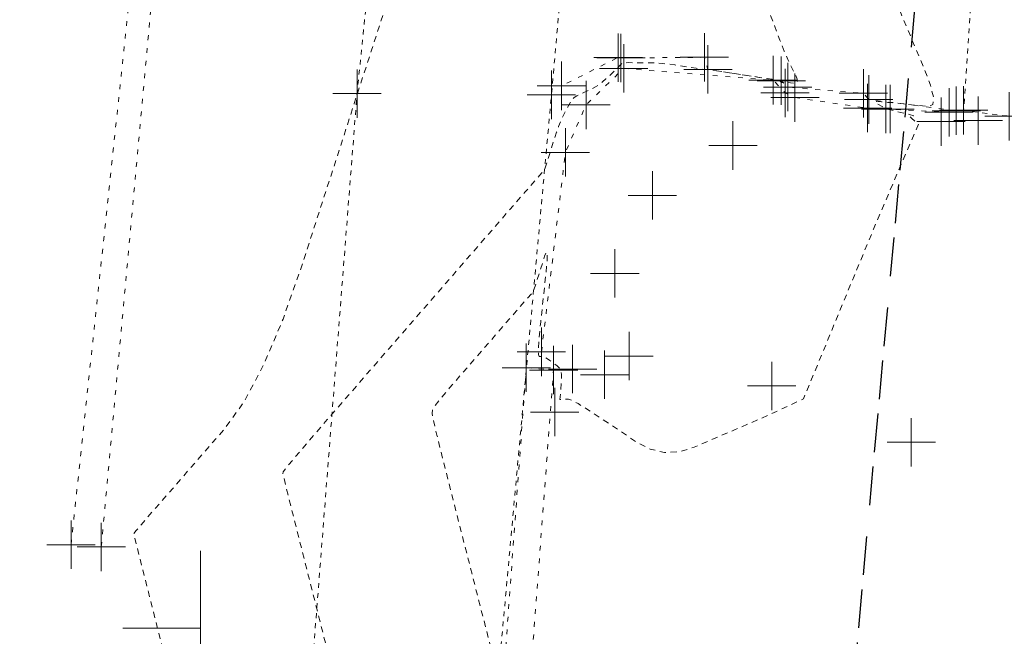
# Model space of a CAD drawing. Header units: feet. Extents: x 1620773 to 1693143, y 557267 to 607752.
# Tile 5 of 256: x 1620938 to 1620959, y 607100 to 607113. Entities that reach past the tile are written whole.
import ezdxf

# ---------------------------------------------------------------- set-up
doc = ezdxf.new("R2010")
doc.units = ezdxf.units.FT
doc.header["$MEASUREMENT"] = 0
for name, pattern in [('DGN Style 1', [0.16325, 0.000271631, -0.162979]), ('DGN Style 5', [0.190142, 0.081489, -0.108652]), ('esmtshex', [4.75, 0.8, -0.325, -0.325, 0.8, -0.3, 0.8, -0.3, 0.8, -0.3]), ('HIDDEN2', [0.1875, 0.125, -0.0625])]:
    doc.linetypes.add(name, pattern=pattern)
for name, color, linetype, lineweight in [('DT_X_Contour_Major', 1, 'HIDDEN2', 9), ('PV_X_Curb', 120, 'DGN Style 1', 0), ('PV_X_Steps', 120, 'DGN Style 1', 0), ('PV_X_Walk', 120, 'DGN Style 5', 0), ('RD_X_Wall', 120, 'DGN Style 1', 0), ('RW_X_Esmt_SH', 6, 'esmtshex', 30), ('SN_X_Public', 3, 'Continuous', 0)]:
    doc.layers.add(name, color=color, linetype=linetype, lineweight=lineweight)
doc.layers.add('DT_X_Contour_Minor', color=1, linetype='HIDDEN2', lineweight=9, transparency=0.5)
doc.layers.add('SV_X_Shot_Marker (Construction)', color=40, linetype='Continuous', lineweight=0, transparency=0.5)

# ---------------------------------------------------------------- blocks, each defined once
blk = doc.blocks.new('SVPT_490')
at = {"layer": 'SV_X_Shot_Marker (Construction)', "transparency": 33554495}
for p, q in [((0, 0.025), (0, -0.025)), ((-0.025, 0), (0.025, 0))]:
    blk.add_line(p, q, dxfattribs=at)
blk.add_point((0, 0), dxfattribs=at)
blk = doc.blocks.new('SVPT_491')
at = {"layer": 'SV_X_Shot_Marker (Construction)', "transparency": 33554495}
for p, q in [((0, 0.025), (0, -0.025)), ((-0.025, 0), (0.025, 0))]:
    blk.add_line(p, q, dxfattribs=at)
blk.add_point((0, 0), dxfattribs=at)
blk = doc.blocks.new('SVPT_494')
at = {"layer": 'SV_X_Shot_Marker (Construction)', "transparency": 33554495}
for p, q in [((0, 0.025), (0, -0.025)), ((-0.025, 0), (0.025, 0))]:
    blk.add_line(p, q, dxfattribs=at)
blk.add_point((0, 0), dxfattribs=at)
blk = doc.blocks.new('SVPT_495')
at = {"layer": 'SV_X_Shot_Marker (Construction)', "transparency": 33554495}
for p, q in [((0, 0.025), (0, -0.025)), ((-0.025, 0), (0.025, 0))]:
    blk.add_line(p, q, dxfattribs=at)
blk.add_point((0, 0), dxfattribs=at)
blk = doc.blocks.new('SGN1P_10')
at = {"layer": 'SN_X_Public', "color": 3, "linetype": 'Continuous', "lineweight": 0}
for p, q in [((0, 0.08), (0, -0.08)), ((0, 0), (-0.08, 0))]:
    blk.add_line(p, q, dxfattribs=at)
blk = doc.blocks.new('SVPT_759')
at = {"layer": 'SV_X_Shot_Marker (Construction)', "transparency": 33554495}
for p, q in [((0, 0.025), (0, -0.025)), ((-0.025, 0), (0.025, 0))]:
    blk.add_line(p, q, dxfattribs=at)
blk.add_point((0, 0), dxfattribs=at)
blk = doc.blocks.new('SVPT_760')
at = {"layer": 'SV_X_Shot_Marker (Construction)', "transparency": 33554495}
for p, q in [((0, 0.025), (0, -0.025)), ((-0.025, 0), (0.025, 0))]:
    blk.add_line(p, q, dxfattribs=at)
blk.add_point((0, 0), dxfattribs=at)
blk = doc.blocks.new('SVPT_764')
at = {"layer": 'SV_X_Shot_Marker (Construction)', "transparency": 33554495}
for p, q in [((0, 0.025), (0, -0.025)), ((-0.025, 0), (0.025, 0))]:
    blk.add_line(p, q, dxfattribs=at)
blk.add_point((0, 0), dxfattribs=at)
blk = doc.blocks.new('SVPT_765')
at = {"layer": 'SV_X_Shot_Marker (Construction)', "transparency": 33554495}
for p, q in [((0, 0.025), (0, -0.025)), ((-0.025, 0), (0.025, 0))]:
    blk.add_line(p, q, dxfattribs=at)
blk.add_point((0, 0), dxfattribs=at)
blk = doc.blocks.new('SVPT_766')
at = {"layer": 'SV_X_Shot_Marker (Construction)', "transparency": 33554495}
for p, q in [((0, 0.025), (0, -0.025)), ((-0.025, 0), (0.025, 0))]:
    blk.add_line(p, q, dxfattribs=at)
blk.add_point((0, 0), dxfattribs=at)
blk = doc.blocks.new('SVPT_767')
at = {"layer": 'SV_X_Shot_Marker (Construction)', "transparency": 33554495}
for p, q in [((0, 0.025), (0, -0.025)), ((-0.025, 0), (0.025, 0))]:
    blk.add_line(p, q, dxfattribs=at)
blk.add_point((0, 0), dxfattribs=at)
blk = doc.blocks.new('SVPT_768')
at = {"layer": 'SV_X_Shot_Marker (Construction)', "transparency": 33554495}
for p, q in [((0, 0.025), (0, -0.025)), ((-0.025, 0), (0.025, 0))]:
    blk.add_line(p, q, dxfattribs=at)
blk.add_point((0, 0), dxfattribs=at)
blk = doc.blocks.new('SVPT_769')
at = {"layer": 'SV_X_Shot_Marker (Construction)', "transparency": 33554495}
for p, q in [((0, 0.025), (0, -0.025)), ((-0.025, 0), (0.025, 0))]:
    blk.add_line(p, q, dxfattribs=at)
blk.add_point((0, 0), dxfattribs=at)
blk = doc.blocks.new('SVPT_770')
at = {"layer": 'SV_X_Shot_Marker (Construction)', "transparency": 33554495}
for p, q in [((0, 0.025), (0, -0.025)), ((-0.025, 0), (0.025, 0))]:
    blk.add_line(p, q, dxfattribs=at)
blk.add_point((0, 0), dxfattribs=at)
blk = doc.blocks.new('SVPT_771')
at = {"layer": 'SV_X_Shot_Marker (Construction)', "transparency": 33554495}
for p, q in [((0, 0.025), (0, -0.025)), ((-0.025, 0), (0.025, 0))]:
    blk.add_line(p, q, dxfattribs=at)
blk.add_point((0, 0), dxfattribs=at)
blk = doc.blocks.new('SVPT_772')
at = {"layer": 'SV_X_Shot_Marker (Construction)', "transparency": 33554495}
for p, q in [((0, 0.025), (0, -0.025)), ((-0.025, 0), (0.025, 0))]:
    blk.add_line(p, q, dxfattribs=at)
blk.add_point((0, 0), dxfattribs=at)
blk = doc.blocks.new('SVPT_773')
at = {"layer": 'SV_X_Shot_Marker (Construction)', "transparency": 33554495}
for p, q in [((0, 0.025), (0, -0.025)), ((-0.025, 0), (0.025, 0))]:
    blk.add_line(p, q, dxfattribs=at)
blk.add_point((0, 0), dxfattribs=at)
blk = doc.blocks.new('SVPT_798')
at = {"layer": 'SV_X_Shot_Marker (Construction)', "transparency": 33554495}
for p, q in [((0, 0.025), (0, -0.025)), ((-0.025, 0), (0.025, 0))]:
    blk.add_line(p, q, dxfattribs=at)
blk.add_point((0, 0), dxfattribs=at)
blk = doc.blocks.new('SVPT_799')
at = {"layer": 'SV_X_Shot_Marker (Construction)', "transparency": 33554495}
for p, q in [((0, 0.025), (0, -0.025)), ((-0.025, 0), (0.025, 0))]:
    blk.add_line(p, q, dxfattribs=at)
blk.add_point((0, 0), dxfattribs=at)
blk = doc.blocks.new('SVPT_800')
at = {"layer": 'SV_X_Shot_Marker (Construction)', "transparency": 33554495}
for p, q in [((0, 0.025), (0, -0.025)), ((-0.025, 0), (0.025, 0))]:
    blk.add_line(p, q, dxfattribs=at)
blk.add_point((0, 0), dxfattribs=at)
blk = doc.blocks.new('SVPT_801')
at = {"layer": 'SV_X_Shot_Marker (Construction)', "transparency": 33554495}
for p, q in [((0, 0.025), (0, -0.025)), ((-0.025, 0), (0.025, 0))]:
    blk.add_line(p, q, dxfattribs=at)
blk.add_point((0, 0), dxfattribs=at)
blk = doc.blocks.new('SVPT_802')
at = {"layer": 'SV_X_Shot_Marker (Construction)', "transparency": 33554495}
for p, q in [((0, 0.025), (0, -0.025)), ((-0.025, 0), (0.025, 0))]:
    blk.add_line(p, q, dxfattribs=at)
blk.add_point((0, 0), dxfattribs=at)
blk = doc.blocks.new('SVPT_803')
at = {"layer": 'SV_X_Shot_Marker (Construction)', "transparency": 33554495}
for p, q in [((0, 0.025), (0, -0.025)), ((-0.025, 0), (0.025, 0))]:
    blk.add_line(p, q, dxfattribs=at)
blk.add_point((0, 0), dxfattribs=at)
blk = doc.blocks.new('SVPT_804')
at = {"layer": 'SV_X_Shot_Marker (Construction)', "transparency": 33554495}
for p, q in [((0, 0.025), (0, -0.025)), ((-0.025, 0), (0.025, 0))]:
    blk.add_line(p, q, dxfattribs=at)
blk.add_point((0, 0), dxfattribs=at)
blk = doc.blocks.new('SVPT_805')
at = {"layer": 'SV_X_Shot_Marker (Construction)', "transparency": 33554495}
for p, q in [((0, 0.025), (0, -0.025)), ((-0.025, 0), (0.025, 0))]:
    blk.add_line(p, q, dxfattribs=at)
blk.add_point((0, 0), dxfattribs=at)
blk = doc.blocks.new('SVPT_806')
at = {"layer": 'SV_X_Shot_Marker (Construction)', "transparency": 33554495}
for p, q in [((0, 0.025), (0, -0.025)), ((-0.025, 0), (0.025, 0))]:
    blk.add_line(p, q, dxfattribs=at)
blk.add_point((0, 0), dxfattribs=at)
blk = doc.blocks.new('SVPT_807')
at = {"layer": 'SV_X_Shot_Marker (Construction)', "transparency": 33554495}
for p, q in [((0, 0.025), (0, -0.025)), ((-0.025, 0), (0.025, 0))]:
    blk.add_line(p, q, dxfattribs=at)
blk.add_point((0, 0), dxfattribs=at)
blk = doc.blocks.new('SVPT_808')
at = {"layer": 'SV_X_Shot_Marker (Construction)', "transparency": 33554495}
for p, q in [((0, 0.025), (0, -0.025)), ((-0.025, 0), (0.025, 0))]:
    blk.add_line(p, q, dxfattribs=at)
blk.add_point((0, 0), dxfattribs=at)
blk = doc.blocks.new('SVPT_818')
at = {"layer": 'SV_X_Shot_Marker (Construction)', "transparency": 33554495}
for p, q in [((0, 0.025), (0, -0.025)), ((-0.025, 0), (0.025, 0))]:
    blk.add_line(p, q, dxfattribs=at)
blk.add_point((0, 0), dxfattribs=at)
blk = doc.blocks.new('SVPT_819')
at = {"layer": 'SV_X_Shot_Marker (Construction)', "transparency": 33554495}
for p, q in [((0, 0.025), (0, -0.025)), ((-0.025, 0), (0.025, 0))]:
    blk.add_line(p, q, dxfattribs=at)
blk.add_point((0, 0), dxfattribs=at)
blk = doc.blocks.new('SVPT_823')
at = {"layer": 'SV_X_Shot_Marker (Construction)', "transparency": 33554495}
for p, q in [((0, 0.025), (0, -0.025)), ((-0.025, 0), (0.025, 0))]:
    blk.add_line(p, q, dxfattribs=at)
blk.add_point((0, 0), dxfattribs=at)
blk = doc.blocks.new('SVPT_824')
at = {"layer": 'SV_X_Shot_Marker (Construction)', "transparency": 33554495}
for p, q in [((0, 0.025), (0, -0.025)), ((-0.025, 0), (0.025, 0))]:
    blk.add_line(p, q, dxfattribs=at)
blk.add_point((0, 0), dxfattribs=at)
blk = doc.blocks.new('SVPT_825')
at = {"layer": 'SV_X_Shot_Marker (Construction)', "transparency": 33554495}
for p, q in [((0, 0.025), (0, -0.025)), ((-0.025, 0), (0.025, 0))]:
    blk.add_line(p, q, dxfattribs=at)
blk.add_point((0, 0), dxfattribs=at)
blk = doc.blocks.new('SVPT_826')
at = {"layer": 'SV_X_Shot_Marker (Construction)', "transparency": 33554495}
for p, q in [((0, 0.025), (0, -0.025)), ((-0.025, 0), (0.025, 0))]:
    blk.add_line(p, q, dxfattribs=at)
blk.add_point((0, 0), dxfattribs=at)
blk = doc.blocks.new('SVPT_827')
at = {"layer": 'SV_X_Shot_Marker (Construction)', "transparency": 33554495}
for p, q in [((0, 0.025), (0, -0.025)), ((-0.025, 0), (0.025, 0))]:
    blk.add_line(p, q, dxfattribs=at)
blk.add_point((0, 0), dxfattribs=at)
blk = doc.blocks.new('SVPT_828')
at = {"layer": 'SV_X_Shot_Marker (Construction)', "transparency": 33554495}
for p, q in [((0, 0.025), (0, -0.025)), ((-0.025, 0), (0.025, 0))]:
    blk.add_line(p, q, dxfattribs=at)
blk.add_point((0, 0), dxfattribs=at)
blk = doc.blocks.new('SVPT_829')
at = {"layer": 'SV_X_Shot_Marker (Construction)', "transparency": 33554495}
for p, q in [((0, 0.025), (0, -0.025)), ((-0.025, 0), (0.025, 0))]:
    blk.add_line(p, q, dxfattribs=at)
blk.add_point((0, 0), dxfattribs=at)
blk = doc.blocks.new('SVPT_830')
at = {"layer": 'SV_X_Shot_Marker (Construction)', "transparency": 33554495}
for p, q in [((0, 0.025), (0, -0.025)), ((-0.025, 0), (0.025, 0))]:
    blk.add_line(p, q, dxfattribs=at)
blk.add_point((0, 0), dxfattribs=at)
blk = doc.blocks.new('SVPT_831')
at = {"layer": 'SV_X_Shot_Marker (Construction)', "transparency": 33554495}
for p, q in [((0, 0.025), (0, -0.025)), ((-0.025, 0), (0.025, 0))]:
    blk.add_line(p, q, dxfattribs=at)
blk.add_point((0, 0), dxfattribs=at)
blk = doc.blocks.new('SVPT_832')
at = {"layer": 'SV_X_Shot_Marker (Construction)', "transparency": 33554495}
for p, q in [((0, 0.025), (0, -0.025)), ((-0.025, 0), (0.025, 0))]:
    blk.add_line(p, q, dxfattribs=at)
blk.add_point((0, 0), dxfattribs=at)
blk = doc.blocks.new('SVPT_833')
at = {"layer": 'SV_X_Shot_Marker (Construction)', "transparency": 33554495}
for p, q in [((0, 0.025), (0, -0.025)), ((-0.025, 0), (0.025, 0))]:
    blk.add_line(p, q, dxfattribs=at)
blk.add_point((0, 0), dxfattribs=at)

msp = doc.modelspace()

# ---------------------------------------------------------------- linework, layer by layer
at = {"layer": 'DT_X_Contour_Major', "elevation": 1055, "flags": 128}
msp.add_lwpolyline([(1620987.551, 607170.865), (1620990.57, 607176.252), (1620990.813, 607176.827), (1620990.247, 607176.245), (1620988.872, 607174.504), (1620986.689, 607171.606), (1620979.788, 607162.334), (1620977.504, 607159.165), (1620975.828, 607156.611), (1620974.759, 607154.673), (1620974.297, 607153.35), (1620973.875, 607150.643), (1620973.674, 607149.763), (1620973.386, 607149.155), (1620973.012, 607148.819), (1620972.551, 607148.753), (1620971.208, 607148.942), (1620970.661, 607149.016), (1620970.027, 607149.097), (1620969.306, 607149.185), (1620968.498, 607149.28), (1620966.228, 607149.543), (1620965.352, 607149.635), (1620964.427, 607149.714), (1620963.452, 607149.78), (1620962.427, 607149.832), (1620959.63, 607149.955), (1620958.673, 607149.998), (1620957.9, 607150.034), (1620957.312, 607150.063), (1620956.909, 607150.086), (1620956.078, 607150.137), (1620955.801, 607150.153), (1620955.59, 607150.161), (1620955.446, 607150.162), (1620955.369, 607150.156), (1620955.253, 607150.129), (1620955.193, 607150.114), (1620955.099, 607150.089), (1620954.971, 607150.053), (1620954.809, 607150.008), (1620954.333, 607149.873), (1620954.174, 607149.826), (1620954.053, 607149.787), (1620953.97, 607149.755), (1620953.926, 607149.73), (1620953.86, 607149.674), (1620953.826, 607149.64), (1620953.774, 607149.579), (1620953.704, 607149.491), (1620953.616, 607149.376), (1620953.357, 607149.033), (1620953.278, 607148.993), (1620953.236, 607149.128), (1620953.231, 607149.44), (1620953.262, 607149.928), (1620953.395, 607151.464), (1620953.426, 607151.855), (1620953.42, 607151.878), (1620953.375, 607151.533), (1620953.293, 607150.819), (1620953.023, 607148.423), (1620952.908, 607147.389), (1620952.766, 607146.082), (1620952.597, 607144.504), (1620952.4, 607142.653), (1620951.839, 607137.356), (1620951.654, 607135.604), (1620951.517, 607134.32), (1620951.431, 607133.505), (1620951.393, 607133.159), (1620951.36, 607132.86), (1620951.332, 607132.583), (1620951.275, 607131.98), (1620951.187, 607131.049), (1620951.07, 607129.79), (1620950.718, 607125.996), (1620950.59, 607124.608), (1620950.471, 607123.289), (1620950.361, 607122.039), (1620950.26, 607120.858), (1620950.003, 607117.801), (1620949.923, 607116.821), (1620949.875, 607116.175), (1620949.861, 607115.861), (1620949.879, 607115.88), (1620949.97, 607116.375), (1620950, 607116.524), (1620950.021, 607116.6), (1620950.032, 607116.602), (1620950.034, 607116.53), (1620950.028, 607116.241), (1620950.032, 607116.136), (1620950.051, 607116.038), (1620950.084, 607115.946), (1620950.132, 607115.86), (1620950.277, 607115.641), (1620950.336, 607115.559), (1620950.403, 607115.478), (1620950.479, 607115.397), (1620950.564, 607115.317), (1620950.8, 607115.105), (1620950.88, 607115.032), (1620950.942, 607114.971), (1620950.985, 607114.923), (1620951.01, 607114.888), (1620951.052, 607114.81), (1620951.07, 607114.781), (1620951.095, 607114.753), (1620951.125, 607114.725), (1620951.161, 607114.698), (1620951.265, 607114.626), (1620951.32, 607114.598), (1620951.407, 607114.567), (1620951.526, 607114.533), (1620951.677, 607114.496), (1620952.123, 607114.394), (1620952.277, 607114.365), (1620952.405, 607114.352), (1620952.508, 607114.356), (1620952.586, 607114.378), (1620952.758, 607114.457), (1620952.816, 607114.483), (1620952.861, 607114.501), (1620952.894, 607114.512), (1620952.913, 607114.515), (1620952.947, 607114.513), (1620952.984, 607114.512), (1620953.071, 607114.509), (1620953.207, 607114.505), (1620953.393, 607114.5), (1620953.953, 607114.483), (1620954.139, 607114.477), (1620954.274, 607114.473), (1620954.359, 607114.469), (1620954.395, 607114.465), (1620954.423, 607114.458), (1620954.432, 607114.455), (1620954.439, 607114.453), (1620954.442, 607114.45), (1620954.444, 607114.448), (1620954.443, 607114.436), (1620953.657, 607114.297), (1620953.525, 607114.232), (1620953.464, 607114.096), (1620953.476, 607113.889), (1620953.559, 607113.61), (1620953.877, 607112.774), (1620953.986, 607112.49), (1620954.076, 607112.263), (1620954.148, 607112.093), (1620954.199, 607111.981), (1620954.313, 607111.76), (1620954.343, 607111.687), (1620954.349, 607111.637), (1620954.332, 607111.609), (1620954.291, 607111.603), (1620954.041, 607111.624), (1620954.031, 607111.615), (1620954.028, 607111.615), (1620954.024, 607111.616), (1620954.018, 607111.619), (1620954.011, 607111.625), (1620953.991, 607111.642), (1620953.958, 607111.651), (1620953.875, 607111.668), (1620953.742, 607111.69), (1620953.559, 607111.72), (1620953.003, 607111.807), (1620952.817, 607111.835), (1620952.675, 607111.857), (1620952.579, 607111.87), (1620952.528, 607111.876), (1620952.451, 607111.883), (1620952.411, 607111.887), (1620952.346, 607111.896), (1620952.257, 607111.909), (1620952.145, 607111.927), (1620951.813, 607111.979), (1620951.688, 607111.997), (1620951.563, 607112.009), (1620951.438, 607112.018), (1620951.312, 607112.021), (1620950.976, 607112.025), (1620950.865, 607112.026), (1620950.786, 607112.025), (1620950.737, 607112.022), (1620950.72, 607112.018), (1620950.715, 607112.005), (1620950.704, 607111.992), (1620950.677, 607111.964), (1620950.633, 607111.922), (1620950.573, 607111.864), (1620950.389, 607111.689), (1620950.32, 607111.627), (1620950.249, 607111.573), (1620950.176, 607111.527), (1620950.102, 607111.488), (1620949.903, 607111.395), (1620949.837, 607111.363), (1620949.785, 607111.337), (1620949.749, 607111.316), (1620949.728, 607111.301), (1620949.693, 607111.268), (1620949.677, 607111.247), (1620949.655, 607111.211), (1620949.626, 607111.159), (1620949.591, 607111.092), (1620949.49, 607110.89), (1620949.451, 607110.806), (1620949.411, 607110.707), (1620949.369, 607110.592), (1620949.326, 607110.461), (1620949.12, 607109.813), (1620949.12, 607109.813), (1620949.018, 607109.696), (1620948.714, 607109.347), (1620947.498, 607107.949), (1620945.338, 607105.465), (1620944.628, 607104.647), (1620944.121, 607104.059), (1620943.817, 607103.7), (1620943.714, 607103.57), (1620943.711, 607103.528), (1620943.776, 607103.253), (1620943.976, 607102.457), (1620944.309, 607101.142), (1620944.775, 607099.307), (1620947.265, 607089.53), (1620947.516, 607090.911), (1620947.552, 607091.083), (1620947.553, 607091.007), (1620947.518, 607090.683), (1620947.448, 607090.111), (1620947.215, 607088.256), (1620947.135, 607087.611), (1620947.07, 607087.067), (1620947.02, 607086.625), (1620946.985, 607086.283), (1620946.912, 607085.507), (1620946.871, 607085.064), (1620946.802, 607084.32), (1620946.705, 607083.273), (1620946.581, 607081.923), (1620946.212, 607077.921), (1620946.091, 607076.6), (1620946.003, 607075.635), (1620945.948, 607075.028), (1620945.926, 607074.778), (1620945.912, 607074.588), (1620945.858, 607074.539), (1620945.706, 607074.535), (1620945.456, 607074.575), (1620945.108, 607074.659), (1620944.049, 607074.944), (1620943.699, 607075.07), (1620943.441, 607075.235), (1620943.277, 607075.439), (1620943.205, 607075.681), (1620943.138, 607076.379), (1620943.059, 607076.592), (1620942.87, 607076.706), (1620942.572, 607076.722), (1620942.166, 607076.64), (1620940.935, 607076.291), (1620940.252, 607076.252), (1620939.124, 607076.396), (1620937.551, 607076.723), (1620935.534, 607077.233), (1620929.561, 607078.838), (1620927.041, 607079.187), (1620923.959, 607079.028), (1620920.316, 607078.362), (1620916.112, 607077.188), (1620904.151, 607073.383), (1620900.232, 607072.133), (1620897.447, 607071.237), (1620895.794, 607070.695), (1620895.274, 607070.507), (1620895.49, 607070.457)], dxfattribs=at)
at = {"layer": 'DT_X_Contour_Minor', "transparency": 33554559, "flags": 128}
for points, elevation in [([(1620884.651, 607105.146), (1620884.737, 607104.88), (1620884.773, 607104.809), (1620884.842, 607104.709), (1620884.945, 607104.581), (1620885.081, 607104.424), (1620885.49, 607103.967), (1620885.646, 607103.872), (1620885.807, 607103.931), (1620885.974, 607104.143), (1620886.146, 607104.509), (1620886.961, 607106.572), (1620889.213, 607108.48), (1620889.641, 607108.849), (1620889.956, 607109.141), (1620890.161, 607109.355), (1620890.255, 607109.49), (1620890.355, 607109.747), (1620890.415, 607109.93), (1620890.518, 607110.284), (1620890.664, 607110.811), (1620890.853, 607111.51), (1620891.839, 607115.172), (1620892.718, 607111.507), (1620892.946, 607110.686), (1620893.255, 607109.796), (1620893.644, 607108.835), (1620894.113, 607107.804), (1620895.471, 607104.962), (1620895.91, 607103.955), (1620896.205, 607103.063), (1620896.359, 607102.287), (1620896.371, 607101.627), (1620896.211, 607100.023), (1620896.162, 607099.47), (1620896.132, 607099.015), (1620896.123, 607098.658), (1620896.134, 607098.4), (1620896.191, 607097.84), (1620896.214, 607097.658), (1620896.24, 607097.529), (1620896.269, 607097.456), (1620896.302, 607097.437), (1620896.393, 607097.459), (1620896.424, 607097.46), (1620896.448, 607097.45), (1620896.466, 607097.426), (1620896.477, 607097.39), (1620896.498, 607097.277), (1620896.515, 607097.231), (1620896.548, 607097.179), (1620896.6, 607097.119), (1620896.668, 607097.053), (1620896.875, 607096.867), (1620897.03, 607096.747), (1620897.34, 607096.528), (1620897.806, 607096.208), (1620898.428, 607095.788), (1620901.69, 607093.596), (1620901.706, 607092.026), (1620901.708, 607091.676), (1620901.706, 607091.301), (1620901.702, 607090.9), (1620901.695, 607090.473), (1620901.653, 607088.419), (1620906.552, 607091.731), (1620907.622, 607092.541), (1620908.731, 607093.552), (1620909.88, 607094.764), (1620911.069, 607096.176), (1620914.291, 607100.21), (1620915.388, 607101.601), (1620916.265, 607102.747), (1620916.919, 607103.648), (1620917.352, 607104.304), (1620918.212, 607105.729), (1620918.576, 607106.346), (1620919.025, 607107.13), (1620919.558, 607108.08), (1620920.175, 607109.197), (1620923.25, 607114.797), (1620924.244, 607108.981), (1620924.483, 607107.843), (1620924.775, 607106.924), (1620925.12, 607106.223), (1620925.517, 607105.739), (1620926.645, 607104.74), (1620927.121, 607104.26), (1620927.702, 607103.567), (1620928.388, 607102.662), (1620929.178, 607101.544), (1620931.427, 607098.282), (1620932.32, 607097.249), (1620933.314, 607096.596), (1620934.408, 607096.325), (1620935.602, 607096.434), (1620938.92, 607097.232), (1620940.013, 607097.503), (1620940.804, 607097.715), (1620941.293, 607097.87), (1620941.479, 607097.967), (1620941.573, 607098.147), (1620941.585, 607098.282), (1620941.55, 607098.549), (1620941.467, 607098.949), (1620941.338, 607099.482), (1620940.931, 607101.081), (1620940.797, 607101.606), (1620940.702, 607101.982), (1620940.645, 607102.208), (1620940.626, 607102.286), (1620940.627, 607102.293), (1620940.677, 607102.354), (1620940.828, 607102.529), (1620941.08, 607102.82), (1620941.433, 607103.225), (1620942.507, 607104.461), (1620942.91, 607105.021), (1620943.312, 607105.777), (1620943.714, 607106.727), (1620944.116, 607107.871), (1620945.187, 607111.184), (1620945.543, 607112.286), (1620945.807, 607113.107), (1620945.98, 607113.648), (1620946.061, 607113.908), (1620946.566, 607115.626), (1620951.001, 607130.73), (1620951.417, 607135.206), (1620951.499, 607136.089), (1620951.57, 607136.821), (1620951.628, 607137.402), (1620951.674, 607137.832), (1620951.78, 607138.777), (1620951.818, 607139.115), (1620951.852, 607139.42), (1620951.881, 607139.692), (1620951.907, 607139.931), (1620951.97, 607140.524), (1620952.038, 607141.146), (1620952.197, 607142.569), (1620952.447, 607144.792), (1620952.787, 607147.815), (1620954.585, 607163.789), (1620954.622, 607164.685), (1620954.629, 607164.854), (1620954.634, 607164.976), (1620954.637, 607165.051), (1620954.639, 607165.079), (1620954.64, 607165.091), (1620954.641, 607165.096), (1620954.642, 607165.102), (1620954.642, 607165.109), (1620954.643, 607165.118), (1620954.646, 607165.143), (1620954.646, 607165.162), (1620954.644, 607165.2), (1620954.641, 607165.258), (1620954.636, 607165.335), (1620954.62, 607165.566), (1620954.653, 607166.097), (1620954.766, 607167.519), (1620954.958, 607169.831), (1620955.228, 607173.033), (1620956.055, 607182.758), (1620956.326, 607185.97), (1620956.517, 607188.312), (1620956.628, 607189.785), (1620956.661, 607190.388), (1620956.641, 607190.836), (1620956.538, 607191.339), (1620956.244, 607192.513), (1620955.757, 607194.358), (1620955.079, 607196.874), (1620953.016, 607204.478), (1620952.338, 607207.02), (1620951.852, 607208.946), (1620951.556, 607210.254), (1620951.452, 607210.945), (1620951.413, 607212.73), (1620951.463, 607213.475), (1620951.474, 607213.637), (1620951.486, 607213.8), (1620951.499, 607213.967), (1620951.513, 607214.136), (1620951.552, 607214.59), (1620951.57, 607214.817), (1620951.595, 607215.156), (1620951.627, 607215.607), (1620951.666, 607216.17), (1620951.819, 607218.41), (1620951.855, 607218.935), (1620951.887, 607219.398), (1620951.915, 607219.798), (1620952.033, 607221.518), (1620950.631, 607220.654), (1620950.295, 607220.468), (1620949.885, 607220.282), (1620949.403, 607220.096), (1620948.849, 607219.91), (1620947.274, 607219.412), (1620946.629, 607219.064), (1620945.876, 607218.395), (1620945.016, 607217.405), (1620944.048, 607216.093), (1620941.321, 607212.168), (1620940.36, 607210.772), (1620939.521, 607209.53), (1620938.804, 607208.44), (1620938.21, 607207.505), (1620936.787, 607205.213), (1620936.241, 607204.295), (1620935.668, 607203.261), (1620935.069, 607202.111), (1620934.443, 607200.845), (1620931.46, 607194.662), (1620928.686, 607200.872), (1620927.96, 607202.284), (1620926.971, 607203.859), (1620925.72, 607205.597), (1620924.205, 607207.497), (1620919.817, 607212.78), (1620918.354, 607214.541), (1620917.257, 607215.859), (1620916.526, 607216.735), (1620916.162, 607217.169), (1620915.677, 607217.738), (1620915.51, 607217.933), (1620915.373, 607218.093), (1620915.265, 607218.217), (1620915.187, 607218.306), (1620914.893, 607218.636), (1620914.843, 607218.328), (1620914.833, 607218.263), (1620914.823, 607218.201), (1620914.814, 607218.141), (1620914.805, 607218.083), (1620914.783, 607217.932), (1620914.77, 607217.878), (1620914.749, 607217.83), (1620914.718, 607217.788), (1620914.678, 607217.752), (1620914.559, 607217.663), (1620914.51, 607217.634), (1620914.453, 607217.614), (1620914.387, 607217.602), (1620914.313, 607217.599), (1620914.104, 607217.602), (1620914.016, 607217.582), (1620913.909, 607217.519), (1620913.782, 607217.412), (1620913.636, 607217.262), (1620912.908, 607216.462), (1620908.883, 607209.418), (1620908.097, 607208.024), (1620907.465, 607206.858), (1620906.987, 607205.921), (1620906.662, 607205.214), (1620906.001, 607203.633), (1620905.775, 607203.104), (1620905.591, 607202.706), (1620905.451, 607202.437), (1620905.355, 607202.297), (1620905.004, 607201.948), (1620905.01, 607201.906), (1620904.929, 607201.811), (1620904.685, 607201.546), (1620904.276, 607201.11), (1620903.704, 607200.503), (1620900.653, 607197.273), (1620900.3, 607200.574), (1620900.234, 607201.202), (1620900.187, 607201.669), (1620900.159, 607201.976), (1620900.151, 607202.123), (1620900.153, 607202.301), (1620899.939, 607202.405), (1620899.293, 607202.585), (1620898.215, 607202.84), (1620896.707, 607203.171), (1620892.109, 607204.153), (1620890.59, 607204.477), (1620889.482, 607204.714), (1620888.784, 607204.863), (1620888.498, 607204.925), (1620888.282, 607204.971), (1620888.208, 607204.963), (1620888.148, 607204.901), (1620888.101, 607204.788), (1620888.067, 607204.622), (1620887.941, 607203.724)], 1054), ([(1620971.05, 607137.921), (1620970.765, 607137.135), (1620970.731, 607137.039), (1620970.707, 607136.974), (1620970.694, 607136.94), (1620970.676, 607136.888), (1620970.49, 607136.384), (1620969.032, 607132.411), (1620968.51, 607131.488), (1620967.646, 607130.623), (1620966.437, 607129.814), (1620964.885, 607129.062), (1620960.287, 607127.133), (1620958.752, 607126.475), (1620957.597, 607125.95), (1620956.82, 607125.557), (1620956.423, 607125.296), (1620955.869, 607124.775), (1620955.692, 607124.465), (1620955.576, 607123.925), (1620955.52, 607123.155), (1620955.525, 607122.155), (1620955.692, 607116.951), (1620956.153, 607115.893), (1620956.268, 607115.683), (1620956.417, 607115.504), (1620956.599, 607115.358), (1620956.813, 607115.245), (1620957.893, 607114.791), (1620956.944, 607114.845), (1620956.759, 607114.851), (1620956.613, 607114.848), (1620956.505, 607114.834), (1620956.434, 607114.81), (1620956.297, 607114.733), (1620956.262, 607114.7), (1620956.259, 607114.658), (1620956.288, 607114.607), (1620956.35, 607114.548), (1620956.715, 607114.25), (1620957.542, 607114.04), (1620957.698, 607114.001), (1620957.814, 607113.972), (1620957.888, 607113.955), (1620957.921, 607113.949), (1620957.955, 607113.947), (1620957.966, 607113.947), (1620957.974, 607113.948), (1620957.979, 607113.95), (1620957.981, 607113.953), (1620957.983, 607113.968), (1620957.987, 607113.968), (1620957.992, 607113.967), (1620958.003, 607113.964), (1620958.022, 607113.96), (1620958.123, 607113.935), (1620958.146, 607113.926), (1620958.159, 607113.913), (1620958.161, 607113.895), (1620958.153, 607113.872), (1620958.116, 607113.807), (1620958.102, 607113.786), (1620958.09, 607113.771), (1620958.079, 607113.763), (1620958.069, 607113.761), (1620958.045, 607113.765), (1620958.035, 607113.767), (1620958.027, 607113.768), (1620958.019, 607113.769), (1620958.011, 607113.77), (1620957.991, 607113.773), (1620957.984, 607113.774), (1620957.979, 607113.775), (1620957.976, 607113.775), (1620957.974, 607113.776), (1620957.97, 607113.777), (1620957.912, 607113.346), (1620957.888, 607113.281), (1620957.84, 607113.27), (1620957.77, 607113.314), (1620957.676, 607113.412), (1620957.182, 607113.999), (1620956.683, 607114.123), (1620956.584, 607114.145), (1620956.5, 607114.156), (1620956.431, 607114.159), (1620956.377, 607114.151), (1620956.163, 607114.094), (1620956.145, 607113.933), (1620956.163, 607113.851), (1620956.227, 607113.674), (1620956.336, 607113.401), (1620956.489, 607113.033), (1620956.959, 607111.924), (1620957.097, 607111.562), (1620957.161, 607111.307), (1620957.149, 607111.159), (1620957.062, 607111.119), (1620956.48, 607111.18), (1620956.261, 607111.2), (1620956.215, 607111.204), (1620956.171, 607111.208), (1620956.129, 607111.211), (1620956.088, 607111.214), (1620955.984, 607111.221), (1620955.955, 607111.22), (1620955.947, 607111.212), (1620955.96, 607111.198), (1620955.993, 607111.178), (1620956.198, 607111.065), (1620956.612, 607110.967), (1620956.687, 607110.948), (1620956.734, 607110.936), (1620956.754, 607110.928), (1620956.746, 607110.926), (1620956.688, 607110.928), (1620956.673, 607110.926), (1620956.671, 607110.916), (1620956.681, 607110.9), (1620956.705, 607110.877), (1620956.848, 607110.752), (1620956.232, 607109.317), (1620956.088, 607108.98), (1620955.921, 607108.584), (1620955.732, 607108.129), (1620955.519, 607107.615), (1620954.473, 607105.08), (1620953.912, 607104.816), (1620953.768, 607104.75), (1620953.575, 607104.664), (1620953.334, 607104.559), (1620953.045, 607104.434), (1620952.209, 607104.076), (1620951.9, 607103.982), (1620951.597, 607103.969), (1620951.303, 607104.037), (1620951.015, 607104.187), (1620950.259, 607104.694), (1620950.006, 607104.86), (1620949.814, 607104.978), (1620949.684, 607105.048), (1620949.615, 607105.07), (1620949.438, 607105.062), (1620949.472, 607105.496), (1620949.471, 607105.582), (1620949.455, 607105.655), (1620949.424, 607105.715), (1620949.377, 607105.762), (1620949.231, 607105.868), (1620949.181, 607105.903), (1620949.138, 607105.928), (1620949.102, 607105.944), (1620949.075, 607105.949), (1620949.011, 607105.95), (1620948.995, 607105.995), (1620948.995, 607106.13), (1620949.01, 607106.353), (1620949.04, 607106.666), (1620949.143, 607107.62), (1620949.17, 607107.913), (1620949.176, 607108.078), (1620949.159, 607108.115), (1620949.121, 607108.023), (1620948.89, 607107.296), (1620948.888, 607107.296), (1620948.848, 607107.251), (1620948.731, 607107.116), (1620948.536, 607106.892), (1620948.263, 607106.578), (1620947.431, 607105.621), (1620947.157, 607105.303), (1620946.962, 607105.069), (1620946.843, 607104.916), (1620946.802, 607104.847), (1620946.796, 607104.771), (1620946.819, 607104.645), (1620946.895, 607104.325), (1620947.022, 607103.809), (1620947.202, 607103.099), (1620948.162, 607099.331), (1620948.278, 607099.97), (1620948.289, 607099.943), (1620948.272, 607099.585), (1620948.227, 607098.899), (1620948.154, 607097.883), (1620947.922, 607094.734), (1620947.862, 607093.699), (1620947.855, 607092.956), (1620947.9, 607092.506), (1620947.998, 607092.347), (1620948.331, 607092.314), (1620948.45, 607092.302), (1620948.559, 607092.291), (1620948.659, 607092.281), (1620948.748, 607092.271), (1620948.971, 607092.247), (1620949.074, 607092.237), (1620949.215, 607092.224), (1620949.393, 607092.207), (1620949.61, 607092.188), (1620950.237, 607092.134), (1620950.463, 607092.114), (1620950.669, 607092.095), (1620950.856, 607092.078), (1620951.023, 607092.062), (1620951.443, 607092.02), (1620951.576, 607092.006), (1620951.66, 607091.995), (1620951.695, 607091.986), (1620951.68, 607091.98), (1620951.497, 607091.957), (1620951.276, 607090.051), (1620951.234, 607089.688), (1620951.203, 607089.418), (1620951.182, 607089.24), (1620951.172, 607089.154), (1620951.151, 607088.968), (1620951.311, 607088.931), (1620951.32, 607088.926), (1620951.278, 607088.929), (1620951.186, 607088.938), (1620951.043, 607088.955), (1620950.593, 607089.01), (1620950.42, 607089.03), (1620950.239, 607089.052), (1620950.049, 607089.074), (1620949.851, 607089.096), (1620949.311, 607089.157), (1620949.124, 607089.177), (1620948.966, 607089.194), (1620948.837, 607089.207), (1620948.739, 607089.216), (1620948.515, 607089.234), (1620948.425, 607089.242), (1620948.321, 607089.252), (1620948.203, 607089.265), (1620948.072, 607089.281), (1620947.703, 607089.326), (1620947.585, 607089.368), (1620947.505, 607089.459), (1620947.465, 607089.601), (1620947.465, 607089.791), (1620947.515, 607090.367), (1620947.525, 607090.506), (1620947.518, 607090.491), (1620947.494, 607090.323), (1620947.452, 607090.001), (1620947.319, 607088.937), (1620947.26, 607088.436), (1620947.186, 607087.728), (1620947.095, 607086.814), (1620946.987, 607085.694), (1620946.679, 607082.434), (1620946.57, 607081.28), (1620946.475, 607080.265), (1620946.393, 607079.389), (1620946.325, 607078.651), (1620946.16, 607076.868), (1620946.102, 607076.222), (1620946.05, 607075.621), (1620946.005, 607075.066), (1620945.966, 607074.556), (1620945.872, 607073.257), (1620945.812, 607072.838), (1620945.704, 607072.557), (1620945.547, 607072.412), (1620945.342, 607072.406), (1620944.729, 607072.57), (1620944.39, 607072.661), (1620943.832, 607072.811), (1620943.056, 607073.02), (1620942.061, 607073.287), (1620939.116, 607074.079), (1620937.91, 607074.262), (1620936.502, 607074.219), (1620934.89, 607073.95), (1620933.076, 607073.453), (1620927.967, 607071.828), (1620926.337, 607071.284), (1620925.279, 607070.87), (1620924.793, 607070.588), (1620924.879, 607070.436), (1620926.615, 607070.033)], 1056)]:
    msp.add_lwpolyline(points, dxfattribs=dict(at, elevation=elevation))
at = {"layer": 'PV_X_Curb', "flags": 128}
for points in [[(1620939.332, 607102.063), (1620940.92, 607116.93), (1620943.188, 607137.616), (1620946.023, 607165.474), (1620950.933, 607213.826), (1620951.781, 607219.034), (1620954.204, 607242.887), (1620955.954, 607260.46), (1620955.639, 607260.961), (1620957.386, 607278.266), (1620959.986, 607305.333), (1620962.059, 607324.616), (1620962.544, 607330.827), (1620963.006, 607334.405)], [(1620939.956, 607102.016), (1620941.332, 607116.953), (1620943.694, 607137.889), (1620946.446, 607165.447), (1620951.525, 607213.793), (1620952.029, 607219.114)]]:
    msp.add_lwpolyline(points, dxfattribs=at)
at = {"layer": 'PV_X_Steps', "flags": 128}
msp.add_lwpolyline([(1620957.63, 607111.033), (1620955.821, 607111.264), (1620955.711, 607111.394), (1620954.146, 607111.52), (1620954.014, 607111.652), (1620952.498, 607111.886), (1620952.423, 607112.136), (1620950.699, 607112.122), (1620950.641, 607112.131), (1620949.469, 607111.547)], dxfattribs=at)
at = {"layer": 'PV_X_Walk', "flags": 128}
for points in [[(1620969.062, 607336.562), (1620968.589, 607330.375), (1620966.698, 607304.551), (1620964.9, 607278.766), (1620963.538, 607258.602), (1620961.586, 607233.799), (1620960.057, 607216.112), (1620957.241, 607190.033), (1620954.733, 607165.096), (1620951.631, 607137.75), (1620949.262, 607111.361), (1620945.919, 607074.816)], [(1620963.621, 607334.668), (1620963.357, 607330.847), (1620960.666, 607305.223), (1620957.998, 607278.121), (1620961.074, 607279.267), (1620959.483, 607258.829), (1620957.594, 607234.128), (1620956.425, 607216.427), (1620953.436, 607190.531), (1620951.026, 607165.749), (1620947.921, 607137.356), (1620945.243, 607111.387), (1620942.421, 607075.264)], [(1620963.872, 607107.921), (1620960.992, 607110.007), (1620960.03, 607110.496), (1620958.723, 607110.918), (1620957.782, 607111.041), (1620958.035, 607114.728), (1620965.588, 607113.691)]]:
    msp.add_lwpolyline(points, dxfattribs=at)
at = {"layer": 'RD_X_Wall', "flags": 128}
msp.add_lwpolyline([(1620949.055, 607106.049), (1620949.552, 607110.172), (1620949.977, 607111.153), (1620950.755, 607111.908), (1620953.845, 607111.664), (1620954.091, 607111.4), (1620954.296, 607111.303), (1620955.798, 607111.087), (1620956.172, 607111.065), (1620956.261, 607111.066), (1620957.482, 607110.999)], dxfattribs=at)
msp.add_lwpolyline([(1620955.056, 607091.828), (1620955.104, 607092.32), (1620952.502, 607092.553), (1620952.371, 607092.561), (1620948.35, 607092.939), (1620949.305, 607105.673), (1620948.742, 607105.719), (1620947.764, 607092.406), (1620952.312, 607092.011), (1620952.474, 607091.991)], close=True, dxfattribs=at)
at = {"layer": 'RW_X_Esmt_SH'}
msp.add_line((1620953.137, 607073.054), (1620975.013, 607314.152), dxfattribs=at)

# ---------------------------------------------------------------- block references
at = {"layer": 'SN_X_Public', "color": 3, "linetype": 'Continuous', "lineweight": 0, "xscale": 20, "yscale": 20, "zscale": 20}
msp.add_blockref('SGN1P_10', (1620942.004, 607100.334), dxfattribs=at)
at = {"layer": 'SV_X_Shot_Marker (Construction)', "transparency": 33554495, "xscale": 20, "yscale": 20, "zscale": 20}
for name, p in [('SVPT_772', (1620950.641, 607112.131)), ('SVPT_771', (1620950.699, 607112.122)), ('SVPT_770', (1620952.423, 607112.136)), ('SVPT_826', (1620950.755, 607111.908)), ('SVPT_769', (1620952.498, 607111.886)), ('SVPT_827', (1620953.845, 607111.664)), ('SVPT_768', (1620954.014, 607111.652)), ('SVPT_773', (1620949.469, 607111.547)), ('SVPT_828', (1620954.091, 607111.4)), ('SVPT_767', (1620954.146, 607111.52)), ('SVPT_491', (1620945.243, 607111.387)), ('SVPT_490', (1620949.262, 607111.361)), ('SVPT_829', (1620954.296, 607111.303)), ('SVPT_766', (1620955.711, 607111.394)), ('SVPT_765', (1620955.821, 607111.264)), ('SVPT_825', (1620949.977, 607111.153)), ('SVPT_830', (1620955.798, 607111.087)), ('SVPT_831', (1620956.172, 607111.065)), ('SVPT_832', (1620956.261, 607111.066)), ('SVPT_833', (1620957.482, 607110.999)), ('SVPT_764', (1620957.63, 607111.033)), ('SVPT_759', (1620957.782, 607111.041)), ('SVPT_802', (1620957.315, 607110.806)), ('SVPT_801', (1620958.083, 607110.827)), ('SVPT_760', (1620958.723, 607110.918)), ('SVPT_803', (1620953.012, 607110.313)), ('SVPT_824', (1620949.552, 607110.172)), ('SVPT_804', (1620951.349, 607109.282)), ('SVPT_805', (1620950.572, 607107.669)), ('SVPT_823', (1620949.055, 607106.049)), ('SVPT_800', (1620950.866, 607105.961)), ('SVPT_819', (1620948.742, 607105.719)), ('SVPT_818', (1620949.305, 607105.673)), ('SVPT_807', (1620949.698, 607105.693)), ('SVPT_806', (1620950.36, 607105.576)), ('SVPT_799', (1620953.817, 607105.344)), ('SVPT_808', (1620949.331, 607104.803)), ('SVPT_798', (1620956.7, 607104.181)), ('SVPT_495', (1620939.332, 607102.063)), ('SVPT_494', (1620939.956, 607102.016))]:
    msp.add_blockref(name, p, dxfattribs=at)

doc.saveas('drawing.dxf')
